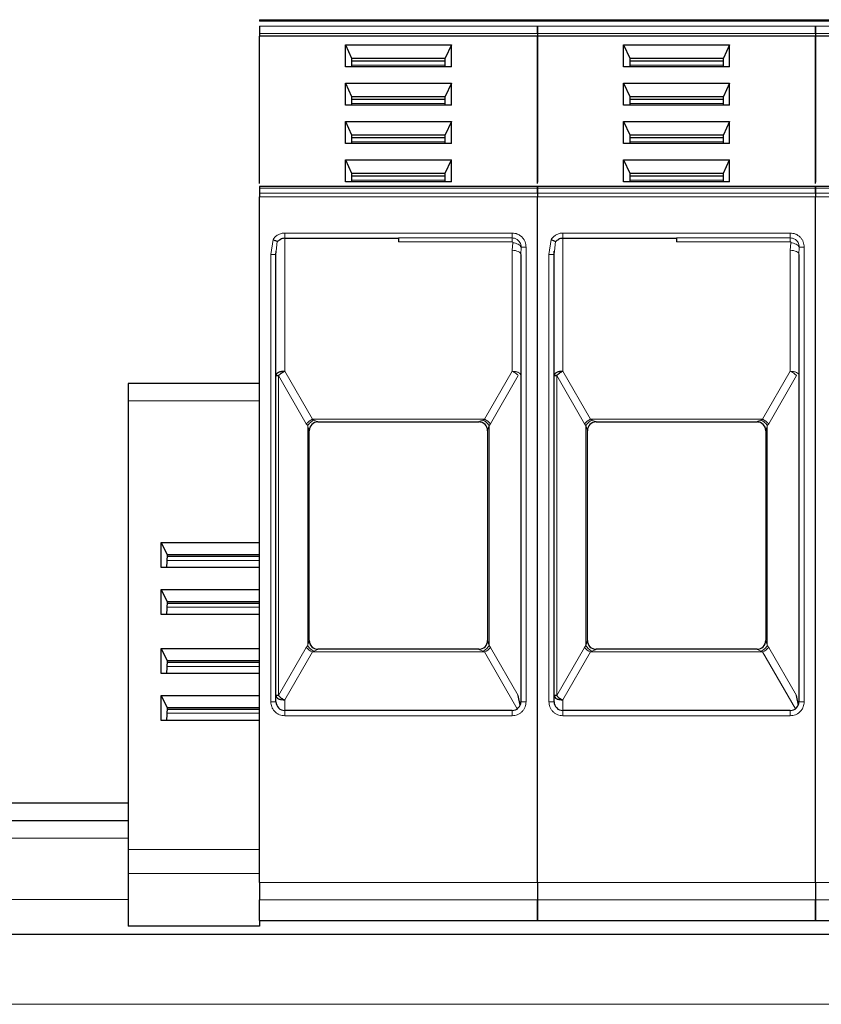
# Model space of a CAD drawing. Header units: millimetres. Extents: x 5 to 418, y 2 to 292.
# Tile 14 of 46: x 90 to 101, y 244 to 258. Entities that reach past the tile are written whole.
import ezdxf

# ---------------------------------------------------------------- set-up
doc = ezdxf.new("R2010")
doc.units = ezdxf.units.MM

msp = doc.modelspace()

# ---------------------------------------------------------------- linework, layer by layer
at = {"color": 7, "linetype": 'Continuous', "lineweight": 25}
for p, q in [((93.2756, 258.161), (97.2506, 258.161)), ((97.2506, 258.161), (101.2256, 258.161)), ((101.2256, 258.161), (105.2006, 258.161)), ((93.2756, 257.9628), (93.2756, 257.9275)), ((97.2506, 257.9275), (93.2756, 257.9275)), ((93.2756, 255.8188), (93.2756, 257.9275)), ((97.2506, 257.9628), (97.2506, 257.9275)), ((97.2506, 257.9628), (97.2506, 257.9275)), ((101.2256, 257.9275), (97.2506, 257.9275)), ((97.2506, 255.8188), (97.2506, 257.9275)), ((97.2506, 257.9275), (97.2506, 255.8406)), ((101.2256, 257.9628), (101.2256, 257.9275)), ((101.2256, 257.9628), (101.2256, 257.9275)), ((105.2006, 257.9275), (101.2256, 257.9275)), ((101.2256, 255.8188), (101.2256, 257.9275)), ((101.2256, 257.9275), (101.2256, 255.8406)), ((94.507, 257.8037), (96.0193, 257.8037)), ((94.507, 257.4856), (94.507, 257.8037)), ((94.507, 257.8037), (94.5944, 257.6093)), ((96.0193, 257.8037), (95.9319, 257.6093)), ((96.0193, 257.4856), (96.0193, 257.8037)), ((98.482, 257.8037), (99.9943, 257.8037)), ((98.482, 257.4856), (98.482, 257.8037)), ((98.482, 257.8037), (98.5694, 257.6093)), ((99.9943, 257.8037), (99.9069, 257.6093)), ((99.9943, 257.4856), (99.9943, 257.8037)), ((94.5944, 257.6093), (94.5944, 257.4856)), ((94.5944, 257.6093), (95.9319, 257.6093)), ((94.5944, 257.5739), (95.9319, 257.5739)), ((95.9319, 257.4856), (95.9319, 257.6093)), ((98.5694, 257.6093), (98.5694, 257.4856)), ((98.5694, 257.6093), (99.9069, 257.6093)), ((98.5694, 257.5739), (99.9069, 257.5739)), ((99.9069, 257.4856), (99.9069, 257.6093)), ((96.0193, 257.4856), (94.507, 257.4856)), ((99.9943, 257.4856), (98.482, 257.4856)), ((94.507, 257.2557), (96.0193, 257.2557)), ((94.507, 256.9376), (94.507, 257.2557)), ((94.507, 257.2557), (94.5944, 257.0612)), ((96.0193, 257.2557), (95.9319, 257.0612)), ((96.0193, 256.9376), (96.0193, 257.2557)), ((98.482, 257.2557), (99.9943, 257.2557)), ((98.482, 256.9376), (98.482, 257.2557)), ((98.482, 257.2557), (98.5694, 257.0612)), ((99.9943, 257.2557), (99.9069, 257.0612)), ((99.9943, 256.9376), (99.9943, 257.2557)), ((94.5944, 257.0612), (94.5944, 256.9376)), ((94.5944, 257.0612), (95.9319, 257.0612)), ((94.5944, 257.0259), (95.9319, 257.0259)), ((95.9319, 256.9376), (95.9319, 257.0612)), ((98.5694, 257.0612), (98.5694, 256.9376)), ((98.5694, 257.0612), (99.9069, 257.0612)), ((98.5694, 257.0259), (99.9069, 257.0259)), ((99.9069, 256.9376), (99.9069, 257.0612)), ((96.0193, 256.9376), (94.507, 256.9376)), ((99.9943, 256.9376), (98.482, 256.9376)), ((94.507, 256.7076), (96.0193, 256.7076)), ((94.507, 256.3895), (94.507, 256.7076)), ((94.507, 256.7076), (94.5944, 256.5132)), ((96.0193, 256.7076), (95.9319, 256.5132)), ((96.0193, 256.3895), (96.0193, 256.7076)), ((98.482, 256.7076), (99.9943, 256.7076)), ((98.482, 256.3895), (98.482, 256.7076)), ((98.482, 256.7076), (98.5694, 256.5132)), ((99.9943, 256.7076), (99.9069, 256.5132)), ((99.9943, 256.3895), (99.9943, 256.7076)), ((94.5944, 256.5132), (94.5944, 256.3895)), ((94.5944, 256.5132), (95.9319, 256.5132)), ((94.5944, 256.4779), (95.9319, 256.4779)), ((95.9319, 256.3895), (95.9319, 256.5132)), ((98.5694, 256.5132), (98.5694, 256.3895)), ((98.5694, 256.5132), (99.9069, 256.5132)), ((98.5694, 256.4779), (99.9069, 256.4779)), ((99.9069, 256.3895), (99.9069, 256.5132)), ((96.0193, 256.3895), (94.507, 256.3895)), ((99.9943, 256.3895), (98.482, 256.3895)), ((94.507, 256.1596), (96.0193, 256.1596)), ((94.507, 255.8415), (94.507, 256.1596)), ((94.507, 256.1596), (94.5944, 255.9652)), ((95.9319, 255.9652), (96.0193, 256.1596)), ((96.0193, 255.8415), (96.0193, 256.1596)), ((98.482, 256.1596), (99.9943, 256.1596)), ((98.482, 255.8415), (98.482, 256.1596)), ((98.482, 256.1596), (98.5694, 255.9652)), ((99.9069, 255.9652), (99.9943, 256.1596)), ((99.9943, 255.8415), (99.9943, 256.1596)), ((94.5944, 255.9652), (94.5944, 255.8415)), ((94.5944, 255.9652), (95.9319, 255.9652)), ((94.5944, 255.9299), (95.9319, 255.9299)), ((95.9319, 255.8415), (95.9319, 255.9652)), ((98.5694, 255.9652), (98.5694, 255.8415)), ((98.5694, 255.9652), (99.9069, 255.9652)), ((98.5694, 255.9299), (99.9069, 255.9299)), ((99.9069, 255.8415), (99.9069, 255.9652)), ((97.2506, 255.7751), (93.2756, 255.7751)), ((93.2756, 255.7531), (93.2756, 255.683)), ((96.0193, 255.8415), (94.507, 255.8415)), ((101.2256, 255.7751), (97.2506, 255.7751)), ((97.2506, 255.7531), (97.2506, 255.683)), ((97.2506, 255.683), (97.2506, 255.7531)), ((99.9943, 255.8415), (98.482, 255.8415)), ((105.2006, 255.7751), (101.2256, 255.7751)), ((101.2256, 255.7531), (101.2256, 255.683)), ((101.2256, 255.683), (101.2256, 255.7531)), ((93.2756, 245.8264), (93.2756, 255.6299)), ((97.2506, 245.8264), (97.2506, 255.6299)), ((97.2506, 245.8264), (97.2506, 255.6299)), ((101.2256, 245.8264), (101.2256, 255.6299)), ((101.2256, 245.8264), (101.2256, 255.6299)), ((93.6381, 255.036), (95.2631, 255.036)), ((97.6131, 255.036), (99.2381, 255.036)), ((93.5119, 254.8011), (93.5143, 254.8522)), ((93.5131, 254.8023), (93.5179, 254.8519)), ((93.5131, 248.411), (93.5131, 254.8023)), ((97.0044, 254.8254), (97.0114, 254.8253)), ((97.0131, 254.8024), (97.0131, 248.411)), ((97.4869, 254.8011), (97.4893, 254.8522)), ((97.4881, 254.8023), (97.4929, 254.8519)), ((97.4881, 248.411), (97.4881, 254.8023)), ((100.9794, 254.8254), (100.9864, 254.8253)), ((100.9881, 254.8024), (100.9881, 248.411)), ((93.2756, 252.961), (91.4006, 252.961)), ((91.4006, 252.961), (91.4006, 252.711)), ((91.4006, 252.711), (91.4006, 246.2966)), ((94.1131, 252.411), (96.4131, 252.411)), ((98.0881, 252.411), (100.3881, 252.411)), ((93.9881, 249.2856), (93.9881, 252.2864)), ((93.9881, 252.2864), (93.9881, 252.286)), ((96.5381, 252.2864), (96.5381, 249.2856)), ((96.5381, 252.2864), (96.5381, 252.286)), ((97.9631, 249.2856), (97.9631, 252.2864)), ((97.9631, 252.2864), (97.9631, 252.286)), ((100.5131, 252.2864), (100.5131, 249.2856)), ((100.5131, 252.2864), (100.5131, 252.286)), ((91.874, 250.6871), (93.2756, 250.6871)), ((91.874, 250.3282), (91.874, 250.6871)), ((91.9615, 250.5113), (91.874, 250.6871)), ((91.951, 250.3282), (91.9615, 250.5113)), ((93.2756, 250.4863), (91.96, 250.4863)), ((93.2756, 250.5113), (91.9615, 250.5113)), ((93.2756, 250.3282), (91.874, 250.3282)), ((91.874, 250.0159), (93.2756, 250.0159)), ((91.874, 249.6571), (91.874, 250.0159)), ((91.9615, 249.8402), (91.874, 250.0159)), ((91.951, 249.6571), (91.9615, 249.8402)), ((93.2756, 249.8402), (91.9615, 249.8402)), ((93.2756, 249.8152), (91.96, 249.8152)), ((93.2756, 249.6571), (91.874, 249.6571)), ((93.9881, 249.2856), (93.9881, 249.286)), ((96.5381, 249.286), (96.5381, 249.2856)), ((97.9631, 249.2856), (97.9631, 249.286)), ((100.5131, 249.286), (100.5131, 249.2856)), ((91.874, 249.1715), (93.2756, 249.1715)), ((91.874, 248.8127), (91.874, 249.1715)), ((91.9615, 248.9958), (91.874, 249.1715)), ((96.4131, 249.161), (94.1131, 249.161)), ((100.3881, 249.161), (98.0881, 249.161)), ((91.951, 248.8127), (91.9615, 248.9958)), ((93.2756, 248.9958), (91.9615, 248.9958)), ((93.2756, 248.9708), (91.96, 248.9708)), ((93.2756, 248.8127), (91.874, 248.8127)), ((91.874, 248.5004), (93.2756, 248.5004)), ((91.874, 248.1415), (91.874, 248.5004)), ((91.9615, 248.3246), (91.874, 248.5004)), ((97.0038, 248.3635), (96.9765, 248.4986)), ((100.9788, 248.3635), (100.9515, 248.4986)), ((91.951, 248.1415), (91.9615, 248.3246)), ((93.2756, 248.2996), (91.96, 248.2996)), ((93.2756, 248.3246), (91.9615, 248.3246)), ((96.8881, 248.286), (93.6381, 248.286)), ((100.8631, 248.286), (97.6131, 248.286)), ((93.2756, 248.1415), (91.874, 248.1415)), ((91.4006, 246.961), (82.7006, 246.961)), ((91.4006, 246.711), (82.7006, 246.711)), ((91.4006, 246.2966), (91.4006, 245.9551)), ((91.4006, 245.9551), (91.4006, 245.2051)), ((93.2756, 245.286), (93.2756, 245.5802)), ((97.2506, 245.286), (97.2506, 245.5802)), ((97.2506, 245.5802), (97.2506, 245.286)), ((101.2256, 245.286), (101.2256, 245.5802)), ((101.2256, 245.5802), (101.2256, 245.286)), ((93.2756, 245.2051), (91.4006, 245.2051)), ((93.2756, 245.286), (93.2756, 245.2051)), ((93.2756, 245.286), (97.2506, 245.286)), ((97.2506, 245.286), (101.2256, 245.286)), ((101.2256, 245.286), (105.2006, 245.286)), ((125.2006, 245.086), (73.9506, 245.086))]:
    msp.add_line(p, q, dxfattribs=at)
at = {"color": 7, "linetype": 'Continuous', "lineweight": 18}
for p, q in [((93.2756, 258.139), (97.2506, 258.139)), ((97.2506, 258.139), (101.2256, 258.139)), ((101.2256, 258.139), (105.2006, 258.139)), ((93.2756, 258.0689), (97.2506, 258.0689)), ((97.2506, 258.0689), (101.2256, 258.0689)), ((101.2256, 258.0689), (105.2006, 258.0689)), ((97.2506, 257.9628), (93.2756, 257.9628)), ((101.2256, 257.9628), (97.2506, 257.9628)), ((105.2006, 257.9628), (101.2256, 257.9628)), ((94.5944, 257.512), (95.9319, 257.512)), ((98.5694, 257.512), (99.9069, 257.512)), ((94.5944, 256.964), (95.9319, 256.964)), ((98.5694, 256.964), (99.9069, 256.964)), ((94.5944, 256.416), (95.9319, 256.416)), ((98.5694, 256.416), (99.9069, 256.416)), ((93.2756, 255.7531), (97.2506, 255.7531)), ((94.5944, 255.868), (95.9319, 255.868)), ((97.2506, 255.7531), (101.2256, 255.7531)), ((98.5694, 255.868), (99.9069, 255.868)), ((101.2256, 255.7531), (105.2006, 255.7531)), ((97.2506, 255.683), (93.2756, 255.683)), ((97.2506, 255.6299), (93.2756, 255.6299)), ((101.2256, 255.683), (97.2506, 255.683)), ((101.2256, 255.6299), (97.2506, 255.6299)), ((105.2006, 255.683), (101.2256, 255.683)), ((105.2006, 255.6299), (101.2256, 255.6299)), ((93.6381, 255.111), (95.2631, 255.111)), ((93.6381, 255.111), (93.6381, 255.036)), ((95.2631, 255.111), (96.8881, 255.111)), ((95.2631, 255.0407), (96.8881, 255.0407)), ((97.6131, 255.111), (99.2381, 255.111)), ((97.6131, 255.111), (97.6131, 255.036)), ((99.2381, 255.111), (100.8631, 255.111)), ((99.2381, 255.0407), (100.8631, 255.0407)), ((93.4381, 254.8024), (93.4704, 255.0199)), ((93.5179, 254.8519), (93.5312, 254.9899)), ((93.6381, 255.036), (93.6381, 253.1359)), ((96.8881, 254.9861), (95.2631, 254.9861)), ((96.8982, 254.9735), (96.8881, 254.8649)), ((97.0169, 254.911), (97.0131, 254.8024)), ((97.0881, 254.911), (97.0169, 254.911)), ((97.0881, 254.911), (97.0881, 248.411)), ((97.4131, 254.8024), (97.4454, 255.0199)), ((97.4929, 254.8519), (97.5062, 254.9899)), ((97.6131, 255.036), (97.6131, 253.1359)), ((100.8631, 254.9861), (99.2381, 254.9861)), ((100.8732, 254.9735), (100.8631, 254.8649)), ((100.9919, 254.911), (100.9881, 254.8024)), ((101.0631, 254.911), (100.9919, 254.911)), ((101.0631, 254.911), (101.0631, 248.411)), ((93.4381, 248.411), (93.4381, 254.8024)), ((96.8881, 253.1359), (96.8881, 254.8649)), ((97.4131, 248.411), (97.4131, 254.8024)), ((100.8631, 253.1359), (100.8631, 254.8649)), ((93.5497, 253.0734), (93.5497, 248.4986)), ((93.9466, 252.386), (93.5497, 253.0734)), ((93.6381, 253.1359), (94.035, 252.4485)), ((96.8881, 253.1359), (96.4913, 252.4485)), ((96.5797, 252.386), (96.9765, 253.0734)), ((97.5247, 253.0734), (97.5247, 248.4986)), ((97.9216, 252.386), (97.5247, 253.0734)), ((97.6131, 253.1359), (98.01, 252.4485)), ((100.8631, 253.1359), (100.4663, 252.4485)), ((100.5547, 252.386), (100.9515, 253.0734)), ((93.2756, 252.711), (91.4006, 252.711)), ((93.9466, 252.386), (93.9662, 252.358)), ((94.035, 252.4485), (96.4913, 252.4485)), ((94.035, 252.4485), (94.0546, 252.438)), ((94.1131, 252.4111), (94.1131, 252.411)), ((96.4131, 252.411), (96.4131, 252.4111)), ((96.4717, 252.438), (96.4913, 252.4485)), ((96.5601, 252.358), (96.5797, 252.386)), ((97.9216, 252.386), (97.9412, 252.358)), ((98.01, 252.4485), (100.4663, 252.4485)), ((98.01, 252.4485), (98.0296, 252.438)), ((98.0881, 252.4111), (98.0881, 252.411)), ((100.3881, 252.411), (100.3881, 252.4111)), ((100.4467, 252.438), (100.4663, 252.4485)), ((100.5351, 252.358), (100.5547, 252.386)), ((93.9662, 252.358), (93.9662, 249.214)), ((96.5601, 249.214), (96.5601, 252.358)), ((97.9412, 252.358), (97.9412, 249.214)), ((100.5351, 249.214), (100.5351, 252.358)), ((93.2756, 250.4325), (91.957, 250.4325)), ((93.2756, 249.7614), (91.957, 249.7614)), ((93.9466, 249.186), (93.5497, 248.4986)), ((93.9662, 249.214), (93.9466, 249.186)), ((94.0546, 249.134), (94.035, 249.1235)), ((94.1131, 249.161), (94.1131, 249.1608)), ((96.4131, 249.1608), (96.4131, 249.161)), ((96.4913, 249.1235), (96.4717, 249.134)), ((96.5797, 249.186), (96.5601, 249.214)), ((96.5797, 249.186), (96.9765, 248.4986)), ((97.9216, 249.186), (97.5247, 248.4986)), ((97.9412, 249.214), (97.9216, 249.186)), ((98.0296, 249.134), (98.01, 249.1235)), ((98.0881, 249.161), (98.0881, 249.1608)), ((100.3881, 249.1608), (100.3881, 249.161)), ((100.4663, 249.1235), (100.4467, 249.134)), ((100.5547, 249.186), (100.5351, 249.214)), ((100.5547, 249.186), (100.9515, 248.4986)), ((94.035, 249.1235), (93.6381, 248.4361)), ((96.4913, 249.1235), (94.035, 249.1235)), ((96.4913, 249.1235), (96.9612, 248.3096)), ((98.01, 249.1235), (97.6131, 248.4361)), ((100.4663, 249.1235), (98.01, 249.1235)), ((100.4663, 249.1235), (100.9362, 248.3096)), ((93.2756, 248.917), (91.957, 248.917)), ((93.6381, 248.4361), (93.6381, 248.286)), ((97.6131, 248.4361), (97.6131, 248.286)), ((93.4381, 248.411), (93.5131, 248.411)), ((93.6381, 248.211), (93.6381, 248.286)), ((96.8881, 248.211), (96.8881, 248.286)), ((97.0881, 248.411), (97.0131, 248.411)), ((97.4131, 248.411), (97.4881, 248.411)), ((97.6131, 248.211), (97.6131, 248.286)), ((100.8631, 248.211), (100.8631, 248.286)), ((101.0631, 248.411), (100.9881, 248.411)), ((93.2756, 248.2458), (91.957, 248.2458)), ((95.2631, 248.211), (93.6381, 248.211)), ((96.8881, 248.211), (95.2631, 248.211)), ((99.2381, 248.211), (97.6131, 248.211)), ((100.8631, 248.211), (99.2381, 248.211)), ((91.4006, 246.461), (82.7006, 246.461)), ((91.4006, 246.2966), (93.2756, 246.2966)), ((93.2756, 245.9551), (91.4006, 245.9551)), ((93.2756, 245.8264), (97.2506, 245.8264)), ((97.2506, 245.8264), (101.2256, 245.8264)), ((101.2256, 245.8264), (105.2006, 245.8264)), ((91.4006, 245.586), (82.7006, 245.586)), ((97.2506, 245.5802), (93.2756, 245.5802)), ((101.2256, 245.5802), (97.2506, 245.5802)), ((105.2006, 245.5802), (101.2256, 245.5802)), ((125.2006, 244.086), (73.9506, 244.086))]:
    msp.add_line(p, q, dxfattribs=at)
at = {"color": 7, "linetype": 'Continuous', "lineweight": 18, "flags": 128}
for points in [[(96.8881, 255.111), (96.8881, 255.0997), (96.8881, 255.0886), (96.8881, 255.078), (96.8881, 255.0682), (96.8881, 255.0594), (96.8881, 255.0518), (96.8881, 255.0455), (96.8881, 255.0407)], [(100.8631, 255.111), (100.8631, 255.0997), (100.8631, 255.0886), (100.8631, 255.078), (100.8631, 255.0682), (100.8631, 255.0594), (100.8631, 255.0518), (100.8631, 255.0455), (100.8631, 255.0407)], [(96.8881, 254.8649), (96.9125, 254.8637), (96.936, 254.8601), (96.9576, 254.8543), (96.9765, 254.8466), (96.9921, 254.8371), (97.0036, 254.8263), (97.0107, 254.8146), (97.0131, 254.8024)], [(100.8631, 254.8649), (100.8875, 254.8637), (100.911, 254.8601), (100.9326, 254.8543), (100.9515, 254.8466), (100.9671, 254.8371), (100.9786, 254.8263), (100.9857, 254.8146), (100.9881, 254.8024)]]:
    msp.add_lwpolyline(points, dxfattribs=at)
at = {"color": 7, "linetype": 'Continuous', "lineweight": 25}
for centre, start, end in [((93.6381, 254.911), 90, 119.65966), ((97.6131, 254.911), 90, 119.65966), ((94.1131, 252.286), 90, 180), ((96.4131, 252.286), 360, 90), ((98.0881, 252.286), 90, 180), ((100.3881, 252.286), 360, 90), ((94.1131, 249.286), 180, 270), ((96.4131, 249.286), 270, 0), ((98.0881, 249.286), 180, 270), ((100.3881, 249.286), 270, 0), ((93.6381, 248.411), 180, 270), ((96.8881, 248.411), 270, 0), ((97.6131, 248.411), 180, 270), ((100.8631, 248.411), 270, 0)]:
    msp.add_arc(centre, 0.125, start, end, dxfattribs=at)
at = {"color": 7, "linetype": 'Continuous', "lineweight": 18}
for centre, radius, start, end in [((94.1336, 252.2153), 0.2532, 112.92238, 137.6064), ((94.113, 252.2862), 0.1249, 89.94634, 179.94624), ((96.3926, 252.2153), 0.2532, 42.3936, 67.07762), ((98.1086, 252.2153), 0.2532, 112.92238, 137.6064), ((98.088, 252.2862), 0.1249, 89.94634, 179.94624), ((100.3676, 252.2153), 0.2532, 42.3936, 67.07762), ((96.4133, 249.2857), 0.1249, 269.94634, 359.94624), ((100.3883, 249.2857), 0.1249, 269.94634, 359.94624), ((94.1336, 249.3567), 0.2532, 222.39323, 247.07766), ((96.3926, 249.3567), 0.2532, 292.92238, 317.6064), ((98.1086, 249.3567), 0.2532, 222.39323, 247.07766), ((100.3676, 249.3567), 0.2532, 292.92238, 317.6064)]:
    msp.add_arc(centre, radius, start, end, dxfattribs=at)
at = {"color": 7, "linetype": 'Continuous', "lineweight": 25}
for points in [[(93.2756, 258.161), (93.2756, 258.1607), (93.2756, 258.1602), (93.2756, 258.1557), (93.2756, 258.1488), (93.2756, 258.1423), (93.2756, 258.139)], [(97.2506, 258.161), (97.2506, 258.1607), (97.2506, 258.1602), (97.2506, 258.1557), (97.2506, 258.1488), (97.2506, 258.1423), (97.2506, 258.139)], [(97.2506, 258.161), (97.2506, 258.1607), (97.2506, 258.1602), (97.2506, 258.1557), (97.2506, 258.1488), (97.2506, 258.1423), (97.2506, 258.139)], [(101.2256, 258.161), (101.2256, 258.1607), (101.2256, 258.1602), (101.2256, 258.1557), (101.2256, 258.1488), (101.2256, 258.1423), (101.2256, 258.139)], [(101.2256, 258.161), (101.2256, 258.1607), (101.2256, 258.1602), (101.2256, 258.1557), (101.2256, 258.1488), (101.2256, 258.1423), (101.2256, 258.139)], [(93.2756, 258.0689), (93.2756, 258.0611), (93.2756, 258.0456), (93.2756, 258.0158), (93.2756, 257.986), (93.2756, 257.9706), (93.2756, 257.9628)], [(97.2506, 258.0689), (97.2506, 258.0611), (97.2506, 258.0456), (97.2506, 258.0158), (97.2506, 257.986), (97.2506, 257.9706), (97.2506, 257.9628)], [(97.2506, 257.9628), (97.2506, 257.9706), (97.2506, 257.986), (97.2506, 258.0158), (97.2506, 258.0456), (97.2506, 258.0611), (97.2506, 258.0689)], [(101.2256, 258.0689), (101.2256, 258.0611), (101.2256, 258.0456), (101.2256, 258.0158), (101.2256, 257.986), (101.2256, 257.9706), (101.2256, 257.9628)], [(101.2256, 257.9628), (101.2256, 257.9706), (101.2256, 257.986), (101.2256, 258.0158), (101.2256, 258.0456), (101.2256, 258.0611), (101.2256, 258.0689)], [(93.2756, 255.7751), (93.2756, 255.774), (93.2756, 255.772), (93.2756, 255.7594), (93.2756, 255.7531)], [(97.2506, 255.7751), (97.2506, 255.774), (97.2506, 255.772), (97.2506, 255.7594), (97.2506, 255.7531)], [(97.2506, 255.7531), (97.2506, 255.7594), (97.2506, 255.772), (97.2506, 255.774), (97.2506, 255.7751)], [(101.2256, 255.7751), (101.2256, 255.774), (101.2256, 255.772), (101.2256, 255.7594), (101.2256, 255.7531)], [(101.2256, 255.7531), (101.2256, 255.7594), (101.2256, 255.772), (101.2256, 255.774), (101.2256, 255.7751)], [(93.2756, 255.683), (93.2756, 255.6793), (93.2756, 255.6719), (93.2756, 255.6588), (93.2756, 255.6447), (93.2756, 255.6348), (93.2756, 255.6299)], [(97.2506, 255.683), (97.2506, 255.6793), (97.2506, 255.6719), (97.2506, 255.6588), (97.2506, 255.6447), (97.2506, 255.6348), (97.2506, 255.6299)], [(97.2506, 255.683), (97.2506, 255.6793), (97.2506, 255.6719), (97.2506, 255.6588), (97.2506, 255.6447), (97.2506, 255.6348), (97.2506, 255.6299)], [(101.2256, 255.683), (101.2256, 255.6793), (101.2256, 255.6719), (101.2256, 255.6588), (101.2256, 255.6447), (101.2256, 255.6348), (101.2256, 255.6299)], [(101.2256, 255.683), (101.2256, 255.6793), (101.2256, 255.6719), (101.2256, 255.6588), (101.2256, 255.6447), (101.2256, 255.6348), (101.2256, 255.6299)], [(95.2631, 255.0407), (95.2631, 255.0344), (95.2631, 255.0219), (95.2631, 254.998), (95.2631, 254.9861)], [(99.2381, 255.0407), (99.2381, 255.0344), (99.2381, 255.0219), (99.2381, 254.998), (99.2381, 254.9861)], [(93.6381, 253.1359), (93.6218, 253.135), (93.5891, 253.1331), (93.5478, 253.1186), (93.5188, 253.098), (93.515, 253.0817), (93.5131, 253.0735)], [(93.5131, 253.0735), (93.5136, 253.0735), (93.5146, 253.0735), (93.522, 253.0734), (93.5334, 253.0734), (93.5443, 253.0734), (93.5497, 253.0734)], [(97.6131, 253.1359), (97.5968, 253.135), (97.5641, 253.1331), (97.5228, 253.1186), (97.4938, 253.098), (97.49, 253.0817), (97.4881, 253.0735)], [(97.4881, 253.0735), (97.4886, 253.0735), (97.4896, 253.0735), (97.497, 253.0734), (97.5084, 253.0734), (97.5193, 253.0734), (97.5247, 253.0734)], [(93.5497, 248.4986), (93.5554, 248.4926), (93.5667, 248.4806), (93.5885, 248.4635), (93.6126, 248.4481), (93.6296, 248.4401), (93.6381, 248.4361)], [(97.5247, 248.4986), (97.5304, 248.4926), (97.5417, 248.4806), (97.5635, 248.4635), (97.5876, 248.4481), (97.6046, 248.4401), (97.6131, 248.4361)], [(93.2756, 245.8264), (93.2756, 245.7973), (93.2756, 245.739), (93.2756, 245.6627), (93.2756, 245.6041), (93.2756, 245.5881), (93.2756, 245.5802)], [(97.2506, 245.8264), (97.2506, 245.7973), (97.2506, 245.739), (97.2506, 245.6627), (97.2506, 245.6041), (97.2506, 245.5881), (97.2506, 245.5802)], [(97.2506, 245.8264), (97.2506, 245.7973), (97.2506, 245.739), (97.2506, 245.6627), (97.2506, 245.6041), (97.2506, 245.5881), (97.2506, 245.5802)], [(101.2256, 245.8264), (101.2256, 245.7973), (101.2256, 245.739), (101.2256, 245.6627), (101.2256, 245.6041), (101.2256, 245.5881), (101.2256, 245.5802)], [(101.2256, 245.8264), (101.2256, 245.7973), (101.2256, 245.739), (101.2256, 245.6627), (101.2256, 245.6041), (101.2256, 245.5881), (101.2256, 245.5802)]]:
    msp.add_open_spline(points, degree=3, dxfattribs=at)
at = {"color": 7, "linetype": 'Continuous', "lineweight": 18}
for points, knots in [([(93.4704, 255.0199), (93.4803, 255.0331), (93.5004, 255.0597), (93.5418, 255.0882), (93.5882, 255.1076), (93.6215, 255.1099), (93.6381, 255.111)], [0, 0, 0, 0, 0.2492254, 0.4999518, 0.7492335, 1, 1, 1, 1]), ([(96.8881, 255.111), (96.9133, 255.1083), (96.9521, 255.1042), (96.9987, 255.0793), (97.0305, 255.0534), (97.0564, 255.0216), (97.0813, 254.975), (97.0855, 254.9361), (97.0881, 254.911)], [0, 0, 0, 0, 0.239443, 0.3695074, 0.4999998, 0.6300645, 0.760557, 1, 1, 1, 1]), ([(96.8881, 255.0407), (96.899, 255.0399), (96.9247, 255.038), (96.9569, 255.0226), (96.9828, 255.0007), (97.0008, 254.9766), (97.0143, 254.946), (97.016, 254.923), (97.0169, 254.911)], [0, 0, 0, 0, 0.1603892, 0.3803465, 0.5131189, 0.6607116, 0.8230373, 1, 1, 1, 1]), ([(97.4454, 255.0199), (97.4553, 255.0331), (97.4754, 255.0597), (97.5168, 255.0882), (97.5632, 255.1076), (97.5965, 255.1099), (97.6131, 255.111)], [0, 0, 0, 0, 0.2492254, 0.4999518, 0.7492335, 1, 1, 1, 1]), ([(100.8631, 255.111), (100.8883, 255.1083), (100.9271, 255.1042), (100.9737, 255.0793), (101.0055, 255.0534), (101.0314, 255.0216), (101.0563, 254.975), (101.0605, 254.9361), (101.0631, 254.911)], [0, 0, 0, 0, 0.239443, 0.3695074, 0.4999998, 0.6300645, 0.760557, 1, 1, 1, 1]), ([(100.8631, 255.0407), (100.874, 255.0399), (100.8997, 255.038), (100.9319, 255.0226), (100.9578, 255.0007), (100.9758, 254.9766), (100.9893, 254.946), (100.991, 254.923), (100.9919, 254.911)], [0, 0, 0, 0, 0.1603892, 0.3803465, 0.5131189, 0.6607116, 0.8230373, 1, 1, 1, 1]), ([(96.8881, 254.9861), (96.8889, 254.9861), (96.8903, 254.9859), (96.8924, 254.9851), (96.8942, 254.9839), (96.8963, 254.9818), (96.8982, 254.9783), (96.8982, 254.9751), (96.8982, 254.9735)], [0, 0, 0, 0, 0.1137136, 0.2239461, 0.3364528, 0.4566627, 0.7103769, 1, 1, 1, 1]), ([(96.8982, 254.9735), (96.9112, 254.971), (96.9378, 254.966), (96.9739, 254.9508), (97.0027, 254.9318), (97.0123, 254.9178), (97.0169, 254.911)], [0, 0, 0, 0, 0.24332475, 0.50000008, 0.75667537, 1, 1, 1, 1]), ([(100.8631, 254.9861), (100.8639, 254.9861), (100.8653, 254.9859), (100.8674, 254.9851), (100.8692, 254.9839), (100.8713, 254.9818), (100.8732, 254.9783), (100.8732, 254.9751), (100.8732, 254.9735)], [0, 0, 0, 0, 0.1137136, 0.2239461, 0.3364528, 0.4566627, 0.7103769, 1, 1, 1, 1]), ([(100.8732, 254.9735), (100.8862, 254.971), (100.9128, 254.966), (100.9489, 254.9508), (100.9777, 254.9318), (100.9873, 254.9178), (100.9919, 254.911)], [0, 0, 0, 0, 0.2433247, 0.5000001, 0.7566754, 1, 1, 1, 1]), ([(93.9662, 252.358), (93.9714, 252.3658), (93.9819, 252.3816), (94.0038, 252.4039), (94.0285, 252.4237), (94.046, 252.4333), (94.0546, 252.438)], [0, 0, 0, 0, 0.2460807, 0.5, 0.7539193, 1, 1, 1, 1]), ([(94.0546, 252.438), (94.07, 252.4312), (94.0909, 252.422), (94.1081, 252.4142), (94.1125, 252.4118), (94.1129, 252.4114), (94.1131, 252.4111)], [0, 0, 0, 0, 0.6068166, 0.8244318, 0.9155486, 1, 1, 1, 1]), ([(96.4131, 252.4111), (96.4134, 252.4114), (96.4139, 252.4119), (96.4194, 252.4147), (96.4374, 252.4229), (96.4577, 252.4318), (96.4717, 252.438)], [0, 0, 0, 0, 0.0932613, 0.1950297, 0.4436103, 1, 1, 1, 1]), ([(96.5601, 252.358), (96.5546, 252.3662), (96.5436, 252.3826), (96.521, 252.4052), (96.4967, 252.4244), (96.4798, 252.4336), (96.4717, 252.438)], [0, 0, 0, 0, 0.2601416, 0.5186855, 0.7674541, 1, 1, 1, 1]), ([(97.9412, 252.358), (97.9464, 252.3658), (97.9569, 252.3816), (97.9788, 252.4039), (98.0035, 252.4237), (98.021, 252.4333), (98.0296, 252.438)], [0, 0, 0, 0, 0.2460807, 0.5, 0.7539193, 1, 1, 1, 1]), ([(98.0296, 252.438), (98.045, 252.4312), (98.0659, 252.422), (98.0831, 252.4142), (98.0875, 252.4118), (98.0879, 252.4114), (98.0881, 252.4111)], [0, 0, 0, 0, 0.60681659, 0.82443184, 0.91554864, 1, 1, 1, 1]), ([(100.3881, 252.4111), (100.3884, 252.4114), (100.3889, 252.4119), (100.3944, 252.4147), (100.4124, 252.4229), (100.4327, 252.4318), (100.4467, 252.438)], [0, 0, 0, 0, 0.0932613, 0.1950297, 0.4436103, 1, 1, 1, 1]), ([(100.5351, 252.358), (100.5296, 252.3662), (100.5186, 252.3826), (100.496, 252.4052), (100.4717, 252.4244), (100.4548, 252.4336), (100.4467, 252.438)], [0, 0, 0, 0, 0.2601416, 0.5186855, 0.7674541, 1, 1, 1, 1]), ([(93.9881, 252.2864), (93.9881, 252.287), (93.9879, 252.2883), (93.9862, 252.2946), (93.9797, 252.3157), (93.9719, 252.3399), (93.9662, 252.358)], [0, 0, 0, 0, 0.08040467, 0.16875069, 0.38168961, 1, 1, 1, 1]), ([(96.5601, 252.358), (96.5544, 252.3399), (96.5466, 252.3157), (96.5401, 252.2946), (96.5384, 252.2883), (96.5382, 252.287), (96.5381, 252.2864)], [0, 0, 0, 0, 0.6183097, 0.8312477, 0.919594, 1, 1, 1, 1]), ([(97.9631, 252.2864), (97.9631, 252.287), (97.9629, 252.2883), (97.9612, 252.2946), (97.9547, 252.3157), (97.9469, 252.3399), (97.9412, 252.358)], [0, 0, 0, 0, 0.08040467, 0.16875069, 0.38168961, 1, 1, 1, 1]), ([(100.5351, 252.358), (100.5294, 252.3399), (100.5216, 252.3157), (100.5151, 252.2946), (100.5134, 252.2883), (100.5132, 252.287), (100.5131, 252.2864)], [0, 0, 0, 0, 0.6183097, 0.8312477, 0.919594, 1, 1, 1, 1]), ([(93.9662, 249.214), (93.9719, 249.232), (93.9797, 249.2563), (93.9862, 249.2774), (93.9879, 249.2837), (93.9881, 249.285), (93.9881, 249.2856)], [0, 0, 0, 0, 0.6183097, 0.8312477, 0.919594, 1, 1, 1, 1]), ([(96.5381, 249.2856), (96.5382, 249.285), (96.5384, 249.2837), (96.5401, 249.2774), (96.5466, 249.2563), (96.5544, 249.232), (96.5601, 249.214)], [0, 0, 0, 0, 0.0804047, 0.1687507, 0.3816896, 1, 1, 1, 1]), ([(97.9412, 249.214), (97.9469, 249.232), (97.9547, 249.2563), (97.9612, 249.2774), (97.9629, 249.2837), (97.9631, 249.285), (97.9631, 249.2856)], [0, 0, 0, 0, 0.6183097, 0.8312477, 0.919594, 1, 1, 1, 1]), ([(100.5131, 249.2856), (100.5132, 249.285), (100.5134, 249.2837), (100.5151, 249.2774), (100.5216, 249.2563), (100.5294, 249.232), (100.5351, 249.214)], [0, 0, 0, 0, 0.0804047, 0.1687507, 0.3816896, 1, 1, 1, 1]), ([(93.9662, 249.214), (93.9717, 249.2058), (93.9827, 249.1893), (94.0052, 249.1667), (94.0296, 249.1475), (94.0464, 249.1384), (94.0546, 249.134)], [0, 0, 0, 0, 0.2601416, 0.5186855, 0.7674541, 1, 1, 1, 1]), ([(94.1131, 249.1608), (94.1129, 249.1606), (94.1125, 249.1602), (94.1081, 249.1578), (94.0909, 249.1499), (94.07, 249.1408), (94.0546, 249.134)], [0, 0, 0, 0, 0.0844437, 0.1755676, 0.3932383, 1, 1, 1, 1]), ([(96.4717, 249.134), (96.4563, 249.1408), (96.4354, 249.1499), (96.4182, 249.1578), (96.4137, 249.1602), (96.4133, 249.1606), (96.4131, 249.1608)], [0, 0, 0, 0, 0.6068166, 0.8244318, 0.9155486, 1, 1, 1, 1]), ([(96.4717, 249.134), (96.4799, 249.1384), (96.4967, 249.1475), (96.521, 249.1667), (96.5436, 249.1893), (96.5546, 249.2058), (96.5601, 249.214)], [0, 0, 0, 0, 0.2325467, 0.4813155, 0.7398589, 1, 1, 1, 1]), ([(97.9412, 249.214), (97.9467, 249.2058), (97.9577, 249.1893), (97.9802, 249.1667), (98.0046, 249.1475), (98.0214, 249.1384), (98.0296, 249.134)], [0, 0, 0, 0, 0.2601416, 0.5186855, 0.7674541, 1, 1, 1, 1]), ([(98.0881, 249.1608), (98.0879, 249.1606), (98.0875, 249.1602), (98.0831, 249.1578), (98.0659, 249.1499), (98.045, 249.1408), (98.0296, 249.134)], [0, 0, 0, 0, 0.0844437, 0.1755676, 0.3932383, 1, 1, 1, 1]), ([(100.4467, 249.134), (100.4313, 249.1408), (100.4104, 249.1499), (100.3932, 249.1578), (100.3887, 249.1602), (100.3883, 249.1606), (100.3881, 249.1608)], [0, 0, 0, 0, 0.6068166, 0.8244318, 0.9155486, 1, 1, 1, 1]), ([(100.4467, 249.134), (100.4549, 249.1384), (100.4717, 249.1475), (100.496, 249.1667), (100.5186, 249.1893), (100.5296, 249.2058), (100.5351, 249.214)], [0, 0, 0, 0, 0.2325467, 0.4813155, 0.7398589, 1, 1, 1, 1]), ([(93.6381, 248.211), (93.613, 248.2137), (93.5742, 248.2178), (93.5276, 248.2427), (93.4958, 248.2685), (93.4699, 248.3004), (93.445, 248.347), (93.4408, 248.3858), (93.4381, 248.411)], [0, 0, 0, 0, 0.239443, 0.3695074, 0.4999998, 0.6300645, 0.760557, 1, 1, 1, 1]), ([(97.0881, 248.411), (97.0855, 248.3858), (97.0813, 248.347), (97.0564, 248.3004), (97.0306, 248.2686), (96.9988, 248.2427), (96.9521, 248.2178), (96.9133, 248.2137), (96.8881, 248.211)], [0, 0, 0, 0, 0.239443, 0.3695074, 0.4999998, 0.6300645, 0.760557, 1, 1, 1, 1]), ([(97.6131, 248.211), (97.588, 248.2137), (97.5492, 248.2178), (97.5026, 248.2427), (97.4708, 248.2685), (97.4449, 248.3004), (97.42, 248.347), (97.4158, 248.3858), (97.4131, 248.411)], [0, 0, 0, 0, 0.239443, 0.3695074, 0.4999998, 0.6300645, 0.760557, 1, 1, 1, 1]), ([(101.0631, 248.411), (101.0605, 248.3858), (101.0563, 248.347), (101.0314, 248.3004), (101.0056, 248.2686), (100.9738, 248.2427), (100.9271, 248.2178), (100.8883, 248.2137), (100.8631, 248.211)], [0, 0, 0, 0, 0.239443, 0.3695074, 0.4999998, 0.6300645, 0.760557, 1, 1, 1, 1])]:
    msp.add_open_spline(points, degree=3, knots=knots, dxfattribs=at)
for points in [[(96.8881, 254.9861), (96.8881, 254.9981), (96.8881, 255.0219), (96.8881, 255.0345), (96.8881, 255.0407)], [(100.8631, 254.9861), (100.8631, 254.9981), (100.8631, 255.0219), (100.8631, 255.0345), (100.8631, 255.0407)], [(93.4381, 254.8024), (93.448, 254.8024), (93.4676, 254.8023), (93.4924, 254.8023), (93.5098, 254.8023), (93.512, 254.8023), (93.5131, 254.8023)], [(97.4131, 254.8024), (97.423, 254.8024), (97.4426, 254.8023), (97.4674, 254.8023), (97.4848, 254.8023), (97.487, 254.8023), (97.4881, 254.8023)], [(97.0131, 253.0734), (97.0113, 253.0816), (97.0075, 253.098), (96.9786, 253.1186), (96.9373, 253.1331), (96.9045, 253.135), (96.8881, 253.1359)], [(96.9765, 253.0734), (96.9709, 253.0794), (96.9596, 253.0914), (96.9377, 253.1085), (96.9136, 253.1239), (96.8966, 253.1319), (96.8881, 253.1359)], [(100.9881, 253.0734), (100.9863, 253.0816), (100.9825, 253.098), (100.9536, 253.1186), (100.9123, 253.1331), (100.8795, 253.135), (100.8631, 253.1359)], [(100.9515, 253.0734), (100.9459, 253.0794), (100.9346, 253.0914), (100.9127, 253.1085), (100.8886, 253.1239), (100.8716, 253.1319), (100.8631, 253.1359)], [(96.5381, 252.2864), (96.5363, 252.3027), (96.5325, 252.3354), (96.5036, 252.3766), (96.4623, 252.4055), (96.4295, 252.4093), (96.4131, 252.4111)], [(100.5131, 252.2864), (100.5113, 252.3027), (100.5075, 252.3354), (100.4786, 252.3766), (100.4373, 252.4055), (100.4045, 252.4093), (100.3881, 252.4111)], [(94.1131, 249.1608), (94.0968, 249.1627), (94.064, 249.1665), (94.0227, 249.1953), (93.9938, 249.2366), (93.99, 249.2693), (93.9881, 249.2856)], [(98.0881, 249.1608), (98.0718, 249.1627), (98.039, 249.1665), (97.9977, 249.1953), (97.9688, 249.2366), (97.965, 249.2693), (97.9631, 249.2856)]]:
    msp.add_open_spline(points, degree=3, dxfattribs=at)
at = {"color": 7, "linetype": 'Continuous', "lineweight": 25}
for points, knots in [([(93.4704, 255.0199), (93.4763, 255.0169), (93.4889, 255.0108), (93.5074, 255.0017), (93.5223, 254.9944), (93.5286, 254.9912), (93.5312, 254.9899)], [0, 0, 0, 0, 0.2392567, 0.5015013, 0.8007506, 1, 1, 1, 1]), ([(93.5312, 254.9899), (93.5319, 254.9898), (93.5336, 254.9894), (93.5385, 254.9917), (93.5468, 254.9984), (93.5579, 255.0076), (93.5682, 255.0148), (93.5742, 255.0184), (93.5763, 255.0196)], [0, 0, 0, 0, 0.077668, 0.1661398, 0.3954533, 0.6672433, 0.8863212, 1, 1, 1, 1]), ([(97.4454, 255.0199), (97.4513, 255.0169), (97.4639, 255.0108), (97.4824, 255.0017), (97.4973, 254.9944), (97.5036, 254.9912), (97.5062, 254.9899)], [0, 0, 0, 0, 0.2392567, 0.5015013, 0.8007506, 1, 1, 1, 1]), ([(97.5062, 254.9899), (97.5069, 254.9898), (97.5086, 254.9894), (97.5135, 254.9917), (97.5218, 254.9984), (97.5329, 255.0076), (97.5432, 255.0148), (97.5492, 255.0184), (97.5513, 255.0196)], [0, 0, 0, 0, 0.077668, 0.1661398, 0.3954533, 0.6672433, 0.8863212, 1, 1, 1, 1]), ([(93.5497, 253.0734), (93.5554, 253.0794), (93.5667, 253.0914), (93.5885, 253.1085), (93.6126, 253.1239), (93.6296, 253.1319), (93.6381, 253.1359)], [0, 0, 0, 0, 0.2500013, 0.5000026, 0.7500039, 1, 1, 1, 1]), ([(97.5247, 253.0734), (97.5304, 253.0794), (97.5417, 253.0914), (97.5635, 253.1085), (97.5876, 253.1239), (97.6046, 253.1319), (97.6131, 253.1359)], [0, 0, 0, 0, 0.2500013, 0.5000026, 0.7500039, 1, 1, 1, 1]), ([(93.5131, 248.4988), (93.515, 248.4906), (93.5186, 248.4742), (93.5475, 248.4534), (93.5889, 248.4389), (93.6217, 248.437), (93.6381, 248.4361)], [0, 0, 0, 0, 0.25, 0.5, 0.75, 1, 1, 1, 1]), ([(93.5497, 248.4986), (93.5443, 248.4986), (93.5333, 248.4986), (93.5219, 248.4987), (93.5145, 248.4988), (93.5136, 248.4988), (93.5131, 248.4988)], [0, 0, 0, 0, 0.25, 0.5, 0.75, 1, 1, 1, 1]), ([(97.4881, 248.4988), (97.49, 248.4906), (97.4936, 248.4742), (97.5225, 248.4534), (97.5639, 248.4389), (97.5967, 248.437), (97.6131, 248.4361)], [0, 0, 0, 0, 0.25, 0.5, 0.75, 1, 1, 1, 1]), ([(97.5247, 248.4986), (97.5193, 248.4986), (97.5083, 248.4986), (97.4969, 248.4987), (97.4895, 248.4988), (97.4886, 248.4988), (97.4881, 248.4988)], [0, 0, 0, 0, 0.25, 0.5, 0.75, 1, 1, 1, 1])]:
    msp.add_open_spline(points, degree=3, knots=knots, dxfattribs=at)

doc.saveas('drawing.dxf')
